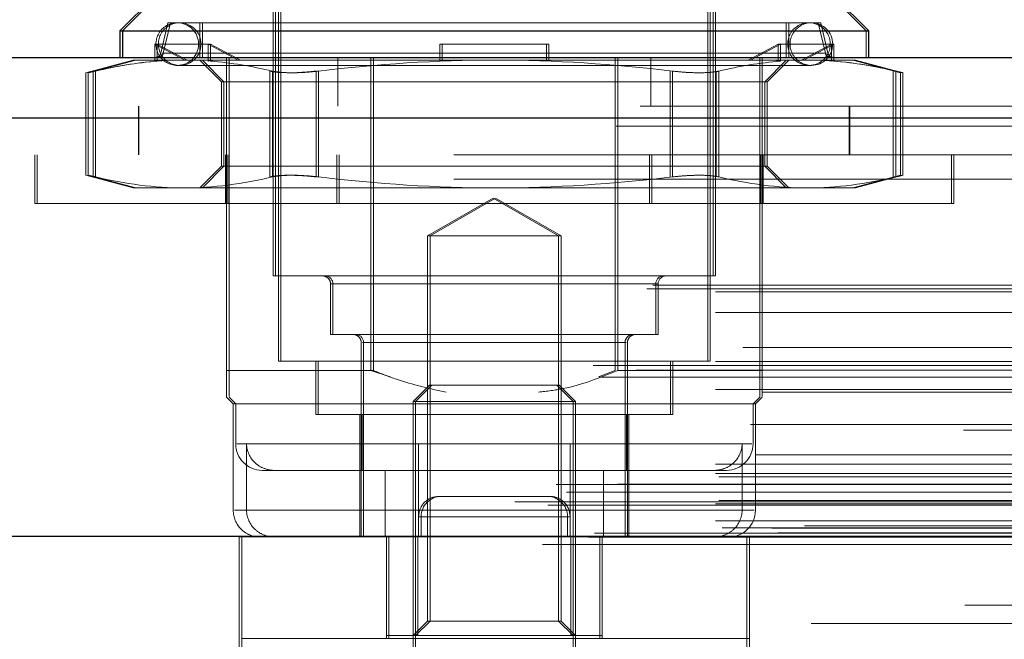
# Model space of a CAD drawing. Header units: inches. Extents: x 0.2 to 10.8, y 0.2 to 8.2.
# Tile 28 of 164: x 3.8608 to 3.9335, y 2.1792 to 2.2249. Entities that reach past the tile are written whole.
import ezdxf

# ---------------------------------------------------------------- set-up
doc = ezdxf.new("R2010")
doc.units = ezdxf.units.IN
doc.header["$MEASUREMENT"] = 0
doc.linetypes.add('HIDDEN', pattern=[0.07500000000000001, 0.05, -0.025])
doc.layers.add('DIMENSIONS', color=140, linetype='Continuous')
doc.styles.add('SLDTEXTSTYLE0', font='TXT', dxfattribs={"width": 0.7})
doc.dimstyles.new('SLDDIMSTYLE0', dxfattribs={"dimtxt": 0.0849609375, "dimasz": 0.13, "dimexe": 0, "dimexo": 0.0625, "dimgap": 0.021240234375, "dimtad": 0, "dimtih": 1, "dimtoh": 1, "dimlfac": 20, "dimrnd": 1e-09, "dimzin": 12, "dimdsep": 46, "dimtxsty": 'SLDTEXTSTYLE0', "dimsah": 1, "dimcen": 0.09, "dimadec": 0, "dimazin": 3, "dimtfac": 1, "dimtofl": 0, "dimtmove": 0, "dimatfit": 3, "dimfxl": 0, "dimfrac": 2, "dimtolj": 1, "dimtzin": 12, "dimarcsym": 0})

# ---------------------------------------------------------------- blocks, each defined once
blk = doc.blocks.new('_D_26')
at = {"layer": 'DIMENSIONS'}
for p, q in [((2.733252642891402, 2.223700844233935), (2.733252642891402, 2.595789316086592)), ((4.410152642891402, 2.223700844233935), (4.410152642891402, 2.595789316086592)), ((2.733252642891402, 2.470789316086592), (3.30582025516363, 2.470789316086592)), ((3.420946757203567, 2.470789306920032), (3.392416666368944, 2.470789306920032)), ((3.392416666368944, 2.470789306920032), (3.392416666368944, 2.335758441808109)), ((3.744094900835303, 2.470789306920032), (3.772624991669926, 2.470789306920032)), ((3.772624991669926, 2.470789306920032), (3.772624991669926, 2.335758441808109)), ((4.410152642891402, 2.470789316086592), (3.859221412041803, 2.470789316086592)), ((3.392416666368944, 2.335758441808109), (3.420946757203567, 2.335758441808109)), ((3.772624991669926, 2.335758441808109), (3.744094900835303, 2.335758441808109))]:
    blk.add_line(p, q, dxfattribs=at)
for points in [[(2.733252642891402, 2.470789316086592), (2.863252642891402, 2.450789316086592), (2.863252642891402, 2.490789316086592)], [(4.410152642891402, 2.470789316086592), (4.280152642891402, 2.490789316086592), (4.280152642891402, 2.450789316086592)]]:
    blk.add_solid(points, dxfattribs=at)
at = {"layer": 'DIMENSIONS', "char_height": 0.08333333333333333, "attachment_point": 1, "style": 'SLDTEXTSTYLE0'}
for s, insert in [('33.54', (3.420946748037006, 2.597231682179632)), ('851.9', (3.420946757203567, 2.443180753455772))]:
    blk.add_mtext(s, dxfattribs=dict(at, insert=insert))

msp = doc.modelspace()

# ---------------------------------------------------------------- linework, layer by layer
at = {"color": 7, "linetype": 'Continuous', "lineweight": 25}
for p, q in [((3.873973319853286, 2.229916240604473), (3.868183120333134, 2.224126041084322)), ((3.874153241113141, 2.229916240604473), (3.86836304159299, 2.224126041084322)), ((3.92348115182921, 2.224126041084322), (3.917690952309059, 2.229916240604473)), ((3.868183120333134, 2.224126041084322), (3.868183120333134, 2.222157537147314)), ((3.868183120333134, 2.224126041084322), (3.868363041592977, 2.224126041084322)), ((3.86836304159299, 2.224126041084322), (3.86836304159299, 2.222157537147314)), ((3.86836304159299, 2.224126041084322), (3.92348115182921, 2.224126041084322)), ((3.92348115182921, 2.222157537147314), (3.92348115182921, 2.224126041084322)), ((2.706600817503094, 2.222157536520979), (4.436780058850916, 2.222157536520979)), ((2.704833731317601, 2.217695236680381), (4.438547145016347, 2.217695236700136)), ((2.699383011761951, 2.18678266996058), (4.443997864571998, 2.18678266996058))]:
    msp.add_line(p, q, dxfattribs=at)
at = {"color": 7, "linetype": 'HIDDEN', "lineweight": 18}
for p, q in [((3.923301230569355, 2.224126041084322), (3.917511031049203, 2.229916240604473)), ((3.879502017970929, 2.226685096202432), (3.879502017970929, 2.206015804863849)), ((3.879681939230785, 2.226685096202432), (3.879681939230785, 2.206015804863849)), ((3.879895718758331, 2.227078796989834), (3.879895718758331, 2.199716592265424)), ((3.880075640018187, 2.227078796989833), (3.880075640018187, 2.199716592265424)), ((3.911588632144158, 2.199716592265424), (3.911588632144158, 2.227078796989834)), ((3.911768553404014, 2.199716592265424), (3.911768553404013, 2.227078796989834)), ((3.911982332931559, 2.206015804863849), (3.911982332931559, 2.226685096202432)), ((3.912162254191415, 2.20601580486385), (3.912162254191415, 2.226685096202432)), ((3.871726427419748, 2.224716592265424), (3.871206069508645, 2.222462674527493)), ((3.871906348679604, 2.224716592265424), (3.871385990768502, 2.222462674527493)), ((3.871726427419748, 2.224716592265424), (3.871906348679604, 2.224716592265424)), ((3.871906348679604, 2.224716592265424), (3.919937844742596, 2.224716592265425)), ((3.874088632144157, 2.224716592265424), (3.874088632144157, 2.222157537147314)), ((3.874268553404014, 2.224716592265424), (3.874268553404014, 2.222157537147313)), ((3.917395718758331, 2.222157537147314), (3.917395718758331, 2.224716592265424)), ((3.917575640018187, 2.222157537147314), (3.917575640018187, 2.224716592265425)), ((3.920278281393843, 2.222462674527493), (3.91975792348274, 2.224716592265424)), ((3.920458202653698, 2.222462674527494), (3.919937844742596, 2.224716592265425)), ((3.923301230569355, 2.222157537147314), (3.923301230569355, 2.224126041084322)), ((3.872974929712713, 2.221960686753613), (3.870759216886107, 2.223141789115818)), ((3.870759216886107, 2.223141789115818), (3.870759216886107, 2.221882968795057)), ((3.870939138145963, 2.223141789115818), (3.870759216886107, 2.223141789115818)), ((3.870939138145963, 2.221882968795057), (3.870939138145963, 2.223141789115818)), ((3.874876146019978, 2.223141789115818), (3.870939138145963, 2.223141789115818)), ((3.870939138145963, 2.223141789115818), (3.873154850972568, 2.221960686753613)), ((3.876911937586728, 2.221960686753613), (3.874696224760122, 2.223141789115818)), ((3.874696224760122, 2.223141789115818), (3.874696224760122, 2.221882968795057)), ((3.874876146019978, 2.221882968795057), (3.874876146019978, 2.223141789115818)), ((3.874876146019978, 2.223141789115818), (3.877091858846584, 2.221960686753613)), ((3.891805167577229, 2.221882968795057), (3.891805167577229, 2.223141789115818)), ((3.891985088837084, 2.223141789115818), (3.891805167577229, 2.223141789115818)), ((3.891985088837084, 2.223141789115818), (3.899859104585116, 2.223141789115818)), ((3.891985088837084, 2.223141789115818), (3.891985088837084, 2.221960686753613)), ((3.89967918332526, 2.221882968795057), (3.89967918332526, 2.223141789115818)), ((3.899859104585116, 2.223141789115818), (3.899859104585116, 2.221960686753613)), ((3.916788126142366, 2.223141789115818), (3.91457241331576, 2.221960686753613)), ((3.914752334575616, 2.221960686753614), (3.916968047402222, 2.223141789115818)), ((3.916788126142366, 2.223141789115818), (3.916968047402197, 2.223141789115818)), ((3.916788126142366, 2.221882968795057), (3.916788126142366, 2.223141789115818)), ((3.916968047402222, 2.223141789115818), (3.920905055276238, 2.223141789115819)), ((3.916968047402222, 2.223141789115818), (3.916968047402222, 2.221882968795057)), ((3.920725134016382, 2.223141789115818), (3.918509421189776, 2.221960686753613)), ((3.918689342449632, 2.221960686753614), (3.920905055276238, 2.223141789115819)), ((3.920725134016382, 2.221882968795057), (3.920725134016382, 2.223141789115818)), ((3.920905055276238, 2.223141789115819), (3.920905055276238, 2.221882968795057)), ((3.920278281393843, 2.222462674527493), (3.871294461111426, 2.222462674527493)), ((3.871385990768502, 2.222462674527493), (3.920369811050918, 2.222462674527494)), ((3.869167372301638, 2.221960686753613), (3.865665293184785, 2.221022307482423)), ((3.869347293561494, 2.221960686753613), (3.86584521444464, 2.221022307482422)), ((3.869167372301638, 2.221960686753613), (3.869347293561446, 2.221960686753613)), ((3.869347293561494, 2.221960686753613), (3.871193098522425, 2.221960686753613)), ((3.870759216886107, 2.221882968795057), (3.871013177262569, 2.221960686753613)), ((3.870939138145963, 2.221882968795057), (3.871193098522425, 2.221960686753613)), ((3.871193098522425, 2.221960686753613), (3.873154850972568, 2.221960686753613)), ((3.872415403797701, 2.221566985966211), (3.872595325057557, 2.221566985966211)), ((3.872595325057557, 2.221566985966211), (3.919248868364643, 2.221566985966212)), ((3.87513010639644, 2.221960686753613), (3.873154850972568, 2.221960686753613)), ((3.874088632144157, 2.221960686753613), (3.875687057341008, 2.220362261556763)), ((3.874268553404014, 2.221960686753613), (3.875866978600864, 2.220362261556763)), ((3.874696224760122, 2.221882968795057), (3.874950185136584, 2.221960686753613)), ((3.874876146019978, 2.221882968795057), (3.87513010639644, 2.221960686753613)), ((3.87513010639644, 2.221960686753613), (3.895922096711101, 2.221960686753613)), ((3.876057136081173, 2.218557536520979), (3.876057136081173, 2.222157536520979)), ((3.876237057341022, 2.199027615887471), (3.876237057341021, 2.222157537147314)), ((3.884282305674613, 2.218557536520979), (3.884282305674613, 2.222157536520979)), ((3.886721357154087, 2.199027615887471), (3.886721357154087, 2.222157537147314)), ((3.886901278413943, 2.199027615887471), (3.886901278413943, 2.222157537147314)), ((3.891985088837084, 2.221882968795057), (3.891985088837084, 2.221960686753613)), ((3.895922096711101, 2.221960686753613), (3.91671408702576, 2.221960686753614)), ((3.899859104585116, 2.221882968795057), (3.899859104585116, 2.221960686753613)), ((3.904762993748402, 2.199027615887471), (3.904762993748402, 2.222157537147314)), ((3.904942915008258, 2.199027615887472), (3.904942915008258, 2.222157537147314)), ((3.90738196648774, 2.218557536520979), (3.90738196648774, 2.222157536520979)), ((3.915427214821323, 2.199027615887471), (3.915427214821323, 2.222157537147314)), ((3.915607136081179, 2.218557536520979), (3.915607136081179, 2.222157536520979)), ((3.91579729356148, 2.220362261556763), (3.917395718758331, 2.221960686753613)), ((3.915977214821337, 2.220362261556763), (3.917575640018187, 2.221960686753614)), ((3.916788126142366, 2.221882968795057), (3.916534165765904, 2.221960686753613)), ((3.916968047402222, 2.221882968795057), (3.91671408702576, 2.221960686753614)), ((3.918689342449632, 2.221960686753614), (3.91671408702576, 2.221960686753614)), ((3.920651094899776, 2.221960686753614), (3.918689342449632, 2.221960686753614)), ((3.920725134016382, 2.221882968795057), (3.92047117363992, 2.221960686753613)), ((3.920905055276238, 2.221882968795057), (3.920651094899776, 2.221960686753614)), ((3.920651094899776, 2.221960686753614), (3.922496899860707, 2.221960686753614)), ((3.925819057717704, 2.221022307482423), (3.92231697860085, 2.221960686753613)), ((3.92599897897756, 2.221022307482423), (3.922496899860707, 2.221960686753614)), ((3.865665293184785, 2.221034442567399), (3.865665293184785, 2.21343811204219)), ((3.86584521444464, 2.221034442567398), (3.865845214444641, 2.21343811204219)), ((3.866192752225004, 2.221146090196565), (3.866192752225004, 2.213326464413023)), ((3.866192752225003, 2.221146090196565), (3.866192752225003, 2.213326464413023)), ((3.866372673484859, 2.221146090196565), (3.866372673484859, 2.213326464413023)), ((3.866372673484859, 2.221146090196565), (3.866372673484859, 2.213326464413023)), ((3.879262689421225, 2.221146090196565), (3.879262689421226, 2.213326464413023)), ((3.879262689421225, 2.221146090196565), (3.879262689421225, 2.213326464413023)), ((3.879442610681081, 2.221146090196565), (3.879442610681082, 2.213326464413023)), ((3.879442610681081, 2.221146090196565), (3.879442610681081, 2.213326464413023)), ((3.882672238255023, 2.221146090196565), (3.882672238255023, 2.213326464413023)), ((3.882672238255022, 2.221146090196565), (3.882672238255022, 2.213326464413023)), ((3.882852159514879, 2.221146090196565), (3.882852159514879, 2.213326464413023)), ((3.882852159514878, 2.221146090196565), (3.882852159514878, 2.213326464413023)), ((3.908812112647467, 2.221146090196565), (3.908812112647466, 2.213326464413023)), ((3.908812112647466, 2.221146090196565), (3.908812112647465, 2.213326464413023)), ((3.908992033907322, 2.221146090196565), (3.908992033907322, 2.213326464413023)), ((3.908992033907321, 2.221146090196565), (3.908992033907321, 2.213326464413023)), ((3.912221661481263, 2.221146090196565), (3.912221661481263, 2.213326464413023)), ((3.912221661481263, 2.221146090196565), (3.912221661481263, 2.213326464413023)), ((3.912401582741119, 2.221146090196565), (3.912401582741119, 2.213326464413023)), ((3.912401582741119, 2.221146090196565), (3.912401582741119, 2.213326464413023)), ((3.925291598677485, 2.221146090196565), (3.925291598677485, 2.213326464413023)), ((3.925291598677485, 2.221146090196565), (3.925291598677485, 2.213326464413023)), ((3.925471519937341, 2.221146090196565), (3.925471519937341, 2.213326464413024)), ((3.925471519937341, 2.221146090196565), (3.925471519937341, 2.213326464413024)), ((3.925819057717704, 2.21343811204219), (3.925819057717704, 2.221034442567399)), ((3.92599897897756, 2.21343811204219), (3.92599897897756, 2.221034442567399)), ((3.875687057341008, 2.220362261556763), (3.875866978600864, 2.220362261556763)), ((3.875687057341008, 2.220362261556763), (3.875687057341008, 2.214110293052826)), ((3.875866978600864, 2.220362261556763), (3.913290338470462, 2.220362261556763)), ((3.875866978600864, 2.220362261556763), (3.875866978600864, 2.214110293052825)), ((3.913290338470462, 2.220362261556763), (3.915977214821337, 2.220362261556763)), ((3.91579729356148, 2.214110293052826), (3.91579729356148, 2.220362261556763)), ((3.915977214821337, 2.214110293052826), (3.915977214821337, 2.220362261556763)), ((2.706600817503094, 2.218557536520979), (4.436780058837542, 2.218557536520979)), ((3.869548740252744, 2.21855753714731), (3.869548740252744, 2.21495753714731)), ((3.869582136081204, 2.218557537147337), (3.869582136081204, 2.214957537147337)), ((3.876057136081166, 2.199027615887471), (3.876057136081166, 2.218557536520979)), ((3.915607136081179, 2.199027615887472), (3.915607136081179, 2.218557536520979)), ((3.922048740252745, 2.214957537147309), (3.922048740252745, 2.218557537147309)), ((3.922082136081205, 2.214957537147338), (3.922082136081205, 2.218557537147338)), ((4.438547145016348, 2.217695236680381), (2.704833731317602, 2.217695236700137)), ((2.704833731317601, 2.21707010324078), (4.438547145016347, 2.217070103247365)), ((4.438547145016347, 2.21707010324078), (2.704833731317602, 2.217070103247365)), ((4.392832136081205, 2.214957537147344), (2.750582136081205, 2.214957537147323)), ((3.861892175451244, 2.214957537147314), (3.861892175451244, 2.211357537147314)), ((3.8620720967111, 2.214957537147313), (3.8620720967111, 2.211357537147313)), ((3.875967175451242, 2.211357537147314), (3.875967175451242, 2.214957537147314)), ((3.876147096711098, 2.211357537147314), (3.876147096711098, 2.214957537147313)), ((3.88419234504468, 2.211357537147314), (3.88419234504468, 2.214957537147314)), ((3.884372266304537, 2.211357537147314), (3.884372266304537, 2.214957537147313)), ((3.907292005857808, 2.211357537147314), (3.907292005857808, 2.214957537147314)), ((3.907471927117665, 2.211357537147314), (3.907471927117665, 2.214957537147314)), ((3.915517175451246, 2.211357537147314), (3.915517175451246, 2.214957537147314)), ((3.915697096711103, 2.211357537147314), (3.915697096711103, 2.214957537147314)), ((3.929592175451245, 2.211357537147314), (3.929592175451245, 2.214957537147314)), ((3.929772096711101, 2.211357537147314), (3.929772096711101, 2.214957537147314)), ((3.875687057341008, 2.214110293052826), (3.874088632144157, 2.212511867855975)), ((3.875866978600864, 2.214110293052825), (3.874268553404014, 2.212511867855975)), ((3.875687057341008, 2.214110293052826), (3.875866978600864, 2.214110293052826)), ((3.875866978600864, 2.214110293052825), (3.913290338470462, 2.214110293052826)), ((3.913290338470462, 2.214110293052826), (3.915977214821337, 2.214110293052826)), ((3.917395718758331, 2.212511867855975), (3.91579729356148, 2.214110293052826)), ((3.917575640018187, 2.212511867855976), (3.915977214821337, 2.214110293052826)), ((4.392832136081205, 2.213157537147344), (2.750582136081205, 2.213157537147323)), ((4.392832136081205, 2.213157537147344), (2.750582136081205, 2.213157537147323)), ((2.750582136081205, 2.213157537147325), (4.392798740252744, 2.213157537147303)), ((2.750582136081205, 2.213157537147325), (4.392798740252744, 2.213157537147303)), ((3.865665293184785, 2.213450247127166), (3.869167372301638, 2.212511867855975)), ((3.86584521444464, 2.213450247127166), (3.869347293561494, 2.212511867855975)), ((3.92231697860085, 2.212511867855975), (3.925819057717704, 2.213450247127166)), ((3.922496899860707, 2.212511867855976), (3.92599897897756, 2.213450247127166)), ((3.869167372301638, 2.212511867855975), (3.869347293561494, 2.212511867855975)), ((3.869347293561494, 2.212511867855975), (3.87290764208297, 2.212511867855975)), ((3.87290764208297, 2.212511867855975), (3.895922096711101, 2.212511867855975)), ((3.895922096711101, 2.212511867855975), (3.91893655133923, 2.212511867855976)), ((3.91893655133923, 2.212511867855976), (3.922496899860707, 2.212511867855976)), ((3.8620720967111, 2.211357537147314), (3.861892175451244, 2.211357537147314)), ((3.929772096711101, 2.211357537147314), (3.8620720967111, 2.211357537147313)), ((3.895742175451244, 2.211760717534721), (3.89090260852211, 2.208966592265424)), ((3.8959220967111, 2.211760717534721), (3.891082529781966, 2.208966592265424)), ((3.900581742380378, 2.208966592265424), (3.895742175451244, 2.211760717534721)), ((3.900761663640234, 2.208966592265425), (3.8959220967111, 2.211760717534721)), ((3.89090260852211, 2.208966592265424), (3.891082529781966, 2.208966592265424)), ((3.89090260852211, 2.208966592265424), (3.89090260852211, 2.180506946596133)), ((3.891082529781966, 2.208966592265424), (3.900761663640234, 2.208966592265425)), ((3.891082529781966, 2.208966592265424), (3.891082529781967, 2.180506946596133)), ((3.900581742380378, 2.180506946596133), (3.900581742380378, 2.208966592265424)), ((3.900761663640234, 2.180506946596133), (3.900761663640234, 2.208966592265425)), ((3.879502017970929, 2.206015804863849), (3.879681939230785, 2.206015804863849)), ((3.879681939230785, 2.206015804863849), (3.912162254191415, 2.20601580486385)), ((2.707099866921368, 2.205064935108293), (4.436281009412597, 2.205064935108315)), ((2.707538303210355, 2.205324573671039), (4.435842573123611, 2.205324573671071)), ((2.7121686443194, 2.204824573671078), (4.431212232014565, 2.2048245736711)), ((2.712168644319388, 2.204824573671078), (4.431212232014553, 2.2048245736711)), ((3.907750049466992, 2.205425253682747), (3.883734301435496, 2.205425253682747)), ((3.883734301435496, 2.205425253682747), (3.883734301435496, 2.201685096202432)), ((3.883914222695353, 2.205425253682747), (3.907929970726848, 2.205425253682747)), ((3.883914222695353, 2.205425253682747), (3.883914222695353, 2.201685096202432)), ((3.907750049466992, 2.201685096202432), (3.907750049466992, 2.205425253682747)), ((3.907929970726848, 2.201685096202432), (3.907929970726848, 2.205425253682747)), ((2.7121686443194, 2.203305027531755), (4.431212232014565, 2.203305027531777)), ((3.883734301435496, 2.201685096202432), (3.883914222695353, 2.201685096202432)), ((3.883914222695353, 2.201685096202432), (3.907929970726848, 2.201685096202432)), ((2.714188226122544, 2.200720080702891), (4.429192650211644, 2.200720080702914)), ((3.885998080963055, 2.20109454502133), (3.885998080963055, 2.186724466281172)), ((3.905486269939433, 2.20109454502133), (3.886088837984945, 2.20109454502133)), ((3.886178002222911, 2.201094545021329), (3.905575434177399, 2.20109454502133)), ((3.886178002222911, 2.201094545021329), (3.886178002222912, 2.186724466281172)), ((3.905486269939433, 2.186724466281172), (3.905486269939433, 2.20109454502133)), ((3.905666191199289, 2.186724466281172), (3.905666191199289, 2.20109454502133)), ((4.437822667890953, 2.200106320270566), (2.705565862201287, 2.200106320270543)), ((2.7121686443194, 2.199684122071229), (4.431212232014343, 2.199684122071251)), ((4.430653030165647, 2.199688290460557), (2.712726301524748, 2.199688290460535)), ((3.879895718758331, 2.199716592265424), (3.880075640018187, 2.199716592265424)), ((3.880075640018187, 2.199716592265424), (3.911768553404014, 2.199716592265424)), ((3.882651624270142, 2.199716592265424), (3.882651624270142, 2.195779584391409)), ((3.882831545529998, 2.199716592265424), (3.882831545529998, 2.195779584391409)), ((3.908832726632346, 2.195779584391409), (3.908832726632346, 2.199716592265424)), ((3.909012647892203, 2.195779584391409), (3.909012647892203, 2.199716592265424)), ((2.703136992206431, 2.199405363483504), (4.440243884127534, 2.199405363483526)), ((2.706318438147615, 2.199054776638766), (4.437062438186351, 2.19905477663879)), ((3.876057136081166, 2.199027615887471), (3.876237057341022, 2.199027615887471)), ((3.876237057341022, 2.199027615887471), (3.886901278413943, 2.199027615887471)), ((3.886721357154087, 2.199027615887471), (3.88813291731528, 2.198556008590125)), ((3.903531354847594, 2.198556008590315), (3.904762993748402, 2.199027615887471)), ((3.904942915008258, 2.199027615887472), (3.915607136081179, 2.199027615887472)), ((2.703605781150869, 2.198530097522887), (4.439770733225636, 2.19853009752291)), ((2.7121686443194, 2.197617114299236), (4.431212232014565, 2.197617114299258)), ((3.891044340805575, 2.197944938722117), (3.88983666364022, 2.196737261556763)), ((3.891224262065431, 2.197944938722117), (3.890016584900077, 2.196737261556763)), ((3.891044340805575, 2.197944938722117), (3.891224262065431, 2.197944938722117)), ((3.891224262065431, 2.197944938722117), (3.90061993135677, 2.197944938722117)), ((3.901647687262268, 2.196737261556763), (3.900440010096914, 2.197944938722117)), ((3.901827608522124, 2.196737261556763), (3.90061993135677, 2.197944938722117)), ((2.715627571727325, 2.197426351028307), (4.427748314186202, 2.19742635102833)), ((3.876057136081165, 2.197059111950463), (3.876549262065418, 2.196566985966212)), ((3.876237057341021, 2.197059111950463), (3.876729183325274, 2.196566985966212)), ((3.88983666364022, 2.196737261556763), (3.890016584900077, 2.196737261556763)), ((3.88983666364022, 2.196737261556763), (3.88983666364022, 2.177275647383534)), ((3.890016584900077, 2.196737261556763), (3.901827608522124, 2.196737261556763)), ((3.890016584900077, 2.196737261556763), (3.890016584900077, 2.177275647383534)), ((3.901647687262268, 2.177275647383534), (3.901647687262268, 2.196737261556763)), ((3.901827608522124, 2.177275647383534), (3.901827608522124, 2.196737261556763)), ((3.914935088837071, 2.196566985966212), (3.915427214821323, 2.197059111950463)), ((3.915115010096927, 2.196566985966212), (3.915607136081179, 2.197059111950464)), ((3.876549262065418, 2.196566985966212), (3.876729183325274, 2.196566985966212)), ((3.876549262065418, 2.196566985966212), (3.876549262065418, 2.18869297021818)), ((3.876729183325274, 2.196566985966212), (3.915115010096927, 2.196566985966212)), ((3.876729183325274, 2.196566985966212), (3.876729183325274, 2.1936142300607)), ((3.914935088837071, 2.1936142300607), (3.914935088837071, 2.196566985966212)), ((3.915115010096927, 2.18869297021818), (3.915115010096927, 2.196566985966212)), ((3.882651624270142, 2.195779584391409), (3.882831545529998, 2.195779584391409)), ((3.882831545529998, 2.195779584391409), (3.909012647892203, 2.195779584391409)), ((3.885899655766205, 2.195779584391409), (3.885899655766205, 2.186724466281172)), ((3.886079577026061, 2.195779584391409), (3.886079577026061, 2.191645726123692)), ((3.905584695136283, 2.191645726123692), (3.905584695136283, 2.195779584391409)), ((3.90576461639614, 2.186724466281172), (3.90576461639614, 2.195779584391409)), ((4.430468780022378, 2.194617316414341), (2.712911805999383, 2.194617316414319)), ((2.714745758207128, 2.195022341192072), (4.428635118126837, 2.195022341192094)), ((2.714745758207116, 2.195022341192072), (4.428635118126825, 2.195022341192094)), ((3.901433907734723, 2.1936142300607), (3.876816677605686, 2.1936142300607)), ((3.87753765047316, 2.18869297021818), (3.87753765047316, 2.1936142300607)), ((3.890230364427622, 2.1936142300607), (3.914847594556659, 2.1936142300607)), ((3.901433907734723, 2.18869297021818), (3.901433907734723, 2.1936142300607)), ((3.914126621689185, 2.18869297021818), (3.914126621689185, 2.1936142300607)), ((2.715171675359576, 2.192783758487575), (4.428206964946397, 2.192783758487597)), ((4.439390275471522, 2.192040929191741), (2.703984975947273, 2.192040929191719)), ((2.7121686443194, 2.192114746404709), (4.431212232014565, 2.192114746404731)), ((3.878697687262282, 2.191645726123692), (3.901433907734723, 2.191645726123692)), ((3.887767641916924, 2.186724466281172), (3.887767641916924, 2.191645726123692)), ((3.890230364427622, 2.186724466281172), (3.890230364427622, 2.191645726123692)), ((3.903896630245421, 2.191645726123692), (3.901433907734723, 2.191645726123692)), ((3.903896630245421, 2.186724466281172), (3.903896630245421, 2.191645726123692)), ((3.903896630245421, 2.191645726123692), (3.912060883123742, 2.191645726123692)), ((3.912060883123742, 2.191645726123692), (3.912966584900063, 2.191645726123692)), ((2.7121686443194, 2.191410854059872), (4.431212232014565, 2.191410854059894)), ((2.712168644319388, 2.191410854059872), (4.431212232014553, 2.191410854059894)), ((2.7124186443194, 2.191160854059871), (4.430962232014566, 2.191160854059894)), ((2.700398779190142, 2.190600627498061), (4.442982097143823, 2.190600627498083)), ((2.704927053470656, 2.190619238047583), (4.43845382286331, 2.190619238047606)), ((2.701159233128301, 2.190031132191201), (4.442189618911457, 2.190031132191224)), ((3.891923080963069, 2.189724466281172), (3.891741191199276, 2.189724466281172)), ((3.899923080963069, 2.189724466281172), (3.891923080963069, 2.189724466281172)), ((2.697357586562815, 2.189317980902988), (4.44602328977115, 2.189317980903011)), ((2.697357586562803, 2.189317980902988), (4.446023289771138, 2.189317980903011)), ((2.699785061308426, 2.189062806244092), (4.443595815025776, 2.189062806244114)), ((4.443541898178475, 2.189368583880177), (2.699838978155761, 2.189368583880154)), ((2.7121686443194, 2.189160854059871), (4.431212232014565, 2.189160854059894)), ((2.712168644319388, 2.189160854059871), (4.431212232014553, 2.189160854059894)), ((2.7124186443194, 2.189410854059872), (4.430962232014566, 2.189410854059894)), ((3.914126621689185, 2.18869297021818), (3.876639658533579, 2.18869297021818)), ((3.87753765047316, 2.18869297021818), (3.915024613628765, 2.18869297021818)), ((3.901241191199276, 2.188224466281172), (3.890241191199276, 2.188224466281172)), ((3.890241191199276, 2.188224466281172), (3.890241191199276, 2.186724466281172)), ((3.890241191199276, 2.188224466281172), (3.901241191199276, 2.188224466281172)), ((3.901423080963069, 2.188224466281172), (3.890423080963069, 2.188224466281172)), ((3.890423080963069, 2.188224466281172), (3.890423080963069, 2.186724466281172)), ((3.890423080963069, 2.188224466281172), (3.901423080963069, 2.188224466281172)), ((3.901241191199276, 2.188224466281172), (3.901241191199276, 2.186724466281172)), ((3.901423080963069, 2.188224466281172), (3.901423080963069, 2.186724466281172)), ((2.7121686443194, 2.187916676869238), (4.431212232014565, 2.18791667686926)), ((2.712168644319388, 2.187916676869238), (4.431212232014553, 2.18791667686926)), ((2.712668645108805, 2.187410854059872), (4.43071223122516, 2.187410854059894)), ((2.712668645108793, 2.187410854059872), (4.430712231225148, 2.187410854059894)), ((2.716316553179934, 2.187368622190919), (4.427064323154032, 2.187368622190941)), ((2.716316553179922, 2.187368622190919), (4.42706432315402, 2.187368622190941)), ((4.418732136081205, 2.187557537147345), (2.724682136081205, 2.187557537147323)), ((2.702648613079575, 2.186737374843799), (4.44073226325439, 2.186737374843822)), ((2.702774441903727, 2.18672128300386), (4.440606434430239, 2.186721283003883)), ((2.703226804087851, 2.18700828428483), (4.440154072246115, 2.187008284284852)), ((2.703226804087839, 2.18700828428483), (4.440154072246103, 2.187008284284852)), ((2.71678038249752, 2.187040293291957), (4.426600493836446, 2.187040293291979)), ((2.716780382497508, 2.187040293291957), (4.426600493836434, 2.187040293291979)), ((3.876991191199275, 2.186724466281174), (3.876991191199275, 2.179224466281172)), ((3.876991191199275, 2.186724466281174), (3.877173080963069, 2.186724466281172)), ((3.877173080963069, 2.186724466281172), (3.914673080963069, 2.186724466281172)), ((3.877173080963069, 2.186724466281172), (3.877173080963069, 2.177348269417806)), ((3.887866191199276, 2.186724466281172), (3.887866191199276, 2.179224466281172)), ((3.887868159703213, 2.179441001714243), (3.887868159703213, 2.186724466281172)), ((3.888048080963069, 2.186724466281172), (3.88804808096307, 2.179224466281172)), ((3.89000220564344, 2.179441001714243), (3.89000220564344, 2.186724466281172)), ((3.890182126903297, 2.179441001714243), (3.890182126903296, 2.186724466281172)), ((3.901482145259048, 2.179441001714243), (3.901482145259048, 2.186724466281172)), ((3.901662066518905, 2.179441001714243), (3.901662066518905, 2.186724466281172)), ((3.903616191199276, 2.186724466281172), (3.903616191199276, 2.179224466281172)), ((3.903796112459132, 2.179441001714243), (3.903796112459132, 2.186724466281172)), ((3.903798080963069, 2.186724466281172), (3.903798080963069, 2.179224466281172)), ((3.914491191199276, 2.186724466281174), (3.914491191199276, 2.179224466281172)), ((3.914673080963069, 2.186724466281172), (3.91467308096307, 2.177348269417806)), ((2.699383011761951, 2.186157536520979), (4.443997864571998, 2.186157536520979)), ((2.719234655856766, 2.180325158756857), (4.4241462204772, 2.180325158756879)), ((3.89090260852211, 2.180506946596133), (3.88983666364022, 2.179441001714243)), ((3.891082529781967, 2.180506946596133), (3.890016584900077, 2.179441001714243)), ((3.89090260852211, 2.180506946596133), (3.891082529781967, 2.180506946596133)), ((3.891082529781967, 2.180506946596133), (3.900761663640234, 2.180506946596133)), ((3.901647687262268, 2.179441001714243), (3.900581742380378, 2.180506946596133)), ((3.901827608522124, 2.179441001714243), (3.900761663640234, 2.180506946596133)), ((3.887868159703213, 2.179441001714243), (3.88804808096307, 2.179441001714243)), ((3.88804808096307, 2.179441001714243), (3.890182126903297, 2.179441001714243)), ((3.890182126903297, 2.179441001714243), (3.901662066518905, 2.179441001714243)), ((3.901662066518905, 2.179441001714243), (3.903796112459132, 2.179441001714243)), ((3.876991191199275, 2.174536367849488), (3.876991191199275, 2.179224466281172)), ((3.877173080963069, 2.179224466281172), (3.914673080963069, 2.179224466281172)), ((3.914491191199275, 2.174536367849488), (3.914491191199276, 2.179224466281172))]:
    msp.add_line(p, q, dxfattribs=at)
at = {"color": 7, "linetype": 'HIDDEN', "lineweight": 18, "flags": 128}
for points in [[(4.435841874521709, 2.181686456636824), (3.585603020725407, 2.181686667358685), (2.707540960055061, 2.181686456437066)], [(4.430580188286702, 2.181697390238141), (3.585603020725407, 2.181697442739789), (2.71279859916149, 2.181697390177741)], [(4.443362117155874, 2.179562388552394), (3.535126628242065, 2.179562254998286), (2.700014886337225, 2.179562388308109)], [(4.443361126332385, 2.179562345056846), (3.642866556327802, 2.179560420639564), (2.700015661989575, 2.179562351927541)]]:
    msp.add_lwpolyline(points, dxfattribs=at)
at = {"color": 7, "linetype": 'HIDDEN', "lineweight": 18}
for centre, radius, start, end in [((3.872415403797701, 2.223141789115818), 0.001574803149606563, 90, 270.0000000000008), ((3.872595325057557, 2.223141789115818), 0.001574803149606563, 90, 270.0000000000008), ((3.872415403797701, 2.223141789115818), 0.001574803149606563, 270.0000000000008, 90), ((3.872595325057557, 2.223141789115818), 0.001574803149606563, 270.0000000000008, 90), ((3.919068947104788, 2.223141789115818), 0.001574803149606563, 90, 270.0000000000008), ((3.919248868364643, 2.223141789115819), 0.001574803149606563, 90, 270.0000000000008), ((3.919068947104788, 2.223141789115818), 0.001574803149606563, 270.0000000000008, 90), ((3.919248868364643, 2.223141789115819), 0.001574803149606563, 270.0000000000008, 90), ((3.870822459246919, 2.222551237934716), 0.0003937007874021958, 270.0000000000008, 346.9999999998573), ((3.871002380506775, 2.222551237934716), 0.0003937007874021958, 270.0000000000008, 346.9999999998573), ((3.920661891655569, 2.222551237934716), 0.0003937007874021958, 193.0000000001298, 269.9999999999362), ((3.920841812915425, 2.222551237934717), 0.0003937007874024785, 193.0000000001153, 269.9999999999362), ((3.883143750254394, 2.205425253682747), 0.0005905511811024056, 0, 90.00000000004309), ((3.88332367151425, 2.205425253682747), 0.0005905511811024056, 0, 90), ((3.908340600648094, 2.205425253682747), 0.0005905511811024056, 90, 180), ((3.90852052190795, 2.205425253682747), 0.0005905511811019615, 90, 180), ((3.885407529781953, 2.20109454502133), 0.0005905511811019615, 0, 90.00000000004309), ((3.885587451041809, 2.201094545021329), 0.0005905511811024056, 0, 90), ((3.906076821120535, 2.20109454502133), 0.0005905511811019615, 89.99999999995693, 180), ((3.906256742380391, 2.20109454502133), 0.0005905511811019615, 89.99999999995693, 180), ((3.878697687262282, 2.1936142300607), 0.001968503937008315, 180, 269.9999999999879), ((3.912966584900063, 2.1936142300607), 0.001968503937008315, 270.0000000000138, 0), ((3.891741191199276, 2.188224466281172), 0.001500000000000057, 90, 180), ((3.891923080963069, 2.188224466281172), 0.001500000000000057, 90, 180), ((3.899741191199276, 2.188224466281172), 0.001500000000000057, 0, 90), ((3.899923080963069, 2.188224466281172), 0.001500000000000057, 0, 90.00000000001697), ((3.878517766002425, 2.18869297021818), 0.001968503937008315, 180, 270.0000000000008), ((3.91314650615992, 2.188692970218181), 0.001968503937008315, 270.0000000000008, 359.9999999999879)]:
    msp.add_arc(centre, radius, start, end, dxfattribs=at)
for points in [[(3.866372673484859, 2.221146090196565), (3.868543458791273, 2.221659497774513), (3.870720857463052, 2.221960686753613), (3.87290764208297, 2.221960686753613)], [(3.870939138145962, 2.221882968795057), (3.869411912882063, 2.22176302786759), (3.867890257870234, 2.221505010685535), (3.866372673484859, 2.221146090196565)], [(3.879442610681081, 2.221146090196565), (3.877925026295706, 2.221505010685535), (3.876403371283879, 2.22176302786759), (3.874876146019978, 2.221882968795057)], [(3.895922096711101, 2.221960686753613), (3.891548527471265, 2.221960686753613), (3.887193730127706, 2.221659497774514), (3.882852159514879, 2.221146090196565)], [(3.908992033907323, 2.221146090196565), (3.904650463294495, 2.221659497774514), (3.900295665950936, 2.221960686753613), (3.895922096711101, 2.221960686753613)], [(3.912401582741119, 2.221146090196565), (3.913919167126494, 2.221505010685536), (3.915440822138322, 2.22176302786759), (3.916968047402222, 2.221882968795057)], [(3.91893655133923, 2.221960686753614), (3.921123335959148, 2.221960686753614), (3.923300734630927, 2.221659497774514), (3.925471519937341, 2.221146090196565)], [(3.920905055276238, 2.221882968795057), (3.922432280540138, 2.22176302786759), (3.923953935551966, 2.221505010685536), (3.925471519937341, 2.221146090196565)], [(3.86637267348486, 2.213326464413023), (3.868543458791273, 2.212813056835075), (3.870720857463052, 2.212511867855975), (3.87290764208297, 2.212511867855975)], [(3.87290764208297, 2.212511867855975), (3.875094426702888, 2.212511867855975), (3.877271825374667, 2.212813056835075), (3.879442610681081, 2.213326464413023)], [(3.88285215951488, 2.213326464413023), (3.887193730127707, 2.212813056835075), (3.891548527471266, 2.212511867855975), (3.895922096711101, 2.212511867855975)], [(3.895922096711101, 2.212511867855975), (3.900295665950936, 2.212511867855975), (3.904650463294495, 2.212813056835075), (3.908992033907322, 2.213326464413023)], [(3.912401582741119, 2.213326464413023), (3.914572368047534, 2.212813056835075), (3.916749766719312, 2.212511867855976), (3.91893655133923, 2.212511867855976)], [(3.91893655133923, 2.212511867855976), (3.921123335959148, 2.212511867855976), (3.923300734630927, 2.212813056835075), (3.925471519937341, 2.213326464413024)]]:
    msp.add_open_spline(points, degree=3, dxfattribs=at)
for points, knots in [([(3.866372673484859, 2.221146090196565), (3.866177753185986, 2.221100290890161), (3.865868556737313, 2.221027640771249), (3.865889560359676, 2.221032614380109), (3.865897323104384, 2.221034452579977)], [0, 0, 0, 0, 0.6304092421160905, 1, 1, 1, 1]), ([(3.879262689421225, 2.221146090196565), (3.879498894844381, 2.221097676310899), (3.879797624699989, 2.221036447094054), (3.880275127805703, 2.221037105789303), (3.880375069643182, 2.221037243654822)], [0, 0, 0, 0, 0.790699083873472, 1, 1, 1, 1]), ([(3.882852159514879, 2.221146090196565), (3.882507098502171, 2.221105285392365), (3.882168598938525, 2.221074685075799), (3.881504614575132, 2.221032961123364), (3.88118192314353, 2.221022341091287), (3.880588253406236, 2.221022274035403), (3.880309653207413, 2.221032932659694), (3.879825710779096, 2.221074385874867), (3.879615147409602, 2.221105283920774), (3.879442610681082, 2.221146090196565)], [0, 0, 0, 0, 0.25, 0.25, 0.5, 0.5, 0.75, 0.75, 1, 1, 1, 1]), ([(3.881276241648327, 2.221037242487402), (3.881660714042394, 2.221057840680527), (3.882120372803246, 2.2210824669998), (3.882594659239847, 2.221137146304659), (3.882672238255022, 2.221146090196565)], [0, 0, 0, 0, 0.8364300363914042, 1, 1, 1, 1]), ([(3.912401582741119, 2.221146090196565), (3.912229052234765, 2.221105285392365), (3.912021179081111, 2.221074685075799), (3.911535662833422, 2.221032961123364), (3.911258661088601, 2.221022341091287), (3.910665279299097, 2.221022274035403), (3.910340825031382, 2.221032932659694), (3.909679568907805, 2.221074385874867), (3.909337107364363, 2.221105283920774), (3.908992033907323, 2.221146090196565)], [0, 0, 0, 0, 0.25, 0.25, 0.5, 0.5, 0.75, 0.75, 1, 1, 1, 1]), ([(3.925946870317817, 2.221034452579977), (3.925959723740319, 2.221031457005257), (3.926003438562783, 2.221021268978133), (3.925750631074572, 2.221080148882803), (3.9255086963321, 2.221137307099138), (3.925471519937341, 2.221146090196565)], [0, 0, 0, 0, 0.2606228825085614, 0.886385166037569, 1, 1, 1, 1]), ([(3.865897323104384, 2.213438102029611), (3.865884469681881, 2.213441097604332), (3.865840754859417, 2.213451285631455), (3.866093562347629, 2.213392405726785), (3.8663354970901, 2.213335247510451), (3.866372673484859, 2.213326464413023)], [0, 0, 0, 0, 0.2606228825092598, 0.886385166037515, 1, 1, 1, 1]), ([(3.882672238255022, 2.213326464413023), (3.882327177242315, 2.213367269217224), (3.881988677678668, 2.213397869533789), (3.881324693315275, 2.213439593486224), (3.881002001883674, 2.213450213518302), (3.880408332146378, 2.213450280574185), (3.880129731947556, 2.213439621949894), (3.87964578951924, 2.213398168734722), (3.879435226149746, 2.213367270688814), (3.879262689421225, 2.213326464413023)], [0, 0, 0, 0, 0.25, 0.25, 0.5, 0.5, 0.75, 0.75, 1, 1, 1, 1]), ([(3.879442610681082, 2.213326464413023), (3.879615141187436, 2.213367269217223), (3.879823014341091, 2.213397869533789), (3.880308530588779, 2.213439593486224), (3.880585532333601, 2.213450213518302), (3.881178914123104, 2.213450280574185), (3.881503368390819, 2.213439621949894), (3.882164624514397, 2.213398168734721), (3.882507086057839, 2.213367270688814), (3.88285215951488, 2.213326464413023)], [0, 0, 0, 0, 0.25, 0.25, 0.5, 0.5, 0.75, 0.75, 1, 1, 1, 1]), ([(3.908992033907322, 2.213326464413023), (3.909337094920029, 2.213367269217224), (3.909675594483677, 2.213397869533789), (3.910339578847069, 2.213439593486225), (3.910662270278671, 2.213450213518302), (3.911255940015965, 2.213450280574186), (3.911534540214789, 2.213439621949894), (3.912018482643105, 2.213398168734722), (3.912229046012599, 2.213367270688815), (3.912401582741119, 2.213326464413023)], [0, 0, 0, 0, 0.25, 0.25, 0.5, 0.5, 0.75, 0.75, 1, 1, 1, 1]), ([(3.925471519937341, 2.213326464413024), (3.925666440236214, 2.213372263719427), (3.925975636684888, 2.21344491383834), (3.925954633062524, 2.21343994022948), (3.925946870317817, 2.213438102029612)], [0, 0, 0, 0, 0.6304092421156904, 1, 1, 1, 1]), ([(3.876057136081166, 2.199027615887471), (3.876057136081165, 2.19854579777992), (3.876057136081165, 2.197567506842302), (3.876057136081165, 2.196966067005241), (3.876057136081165, 2.19709730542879), (3.876057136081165, 2.197114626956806)], [0, 0, 0, 0, 0.4572276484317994, 0.9283620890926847, 1, 1, 1, 1]), ([(3.876237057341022, 2.197114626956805), (3.876237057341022, 2.197147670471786), (3.876237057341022, 2.197221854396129), (3.876237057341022, 2.19807349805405), (3.876237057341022, 2.198803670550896), (3.876237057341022, 2.199027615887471)], [0, 0, 0, 0, 0.3576770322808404, 0.802998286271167, 1, 1, 1, 1]), ([(3.892263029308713, 2.197426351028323), (3.891031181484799, 2.197696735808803), (3.889201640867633, 2.198098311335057), (3.887467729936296, 2.198798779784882), (3.886901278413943, 2.199027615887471)], [0, 0, 0, 0, 0.6733099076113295, 0.9999999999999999, 0.9999999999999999, 0.9999999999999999, 0.9999999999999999]), ([(3.904942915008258, 2.199027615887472), (3.903622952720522, 2.198492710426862), (3.901731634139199, 2.197726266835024), (3.899713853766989, 2.197495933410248), (3.899104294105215, 2.197426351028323)], [0, 0, 0, 0, 0.6979058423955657, 1, 1, 1, 1]), ([(3.915427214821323, 2.199027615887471), (3.915427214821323, 2.198545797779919), (3.915427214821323, 2.197567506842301), (3.915427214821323, 2.196966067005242), (3.915427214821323, 2.19709730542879), (3.915427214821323, 2.197114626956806)], [0, 0, 0, 0, 0.4572276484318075, 0.9283620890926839, 1, 1, 1, 1]), ([(3.915607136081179, 2.197114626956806), (3.915607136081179, 2.197147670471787), (3.915607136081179, 2.197221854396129), (3.915607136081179, 2.198073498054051), (3.915607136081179, 2.198803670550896), (3.915607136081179, 2.199027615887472)], [0, 0, 0, 0, 0.3576770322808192, 0.8029982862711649, 1, 1, 1, 1]), ([(3.879603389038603, 2.191645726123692), (3.8793369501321, 2.191645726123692), (3.879076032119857, 2.191693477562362), (3.87858084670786, 2.191883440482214), (3.878353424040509, 2.192023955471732), (3.877773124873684, 2.192563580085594), (3.87753765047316, 2.193080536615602), (3.87753765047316, 2.1936142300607)], [0, 0, 0, 0, 0.25, 0.25, 0.5, 0.5, 1, 1, 1, 1]), ([(3.890230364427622, 2.1936142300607), (3.890230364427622, 2.19334763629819), (3.890230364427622, 2.193085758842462), (3.890230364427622, 2.192603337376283), (3.890230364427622, 2.192384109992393), (3.890230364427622, 2.192025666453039), (3.890230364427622, 2.191883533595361), (3.890230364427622, 2.191694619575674), (3.890230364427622, 2.191645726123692), (3.890230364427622, 2.191645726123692)], [0, 0, 0, 0, 0.25, 0.25, 0.5, 0.5, 0.75, 0.75, 1, 1, 1, 1]), ([(3.912060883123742, 2.191645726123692), (3.912327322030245, 2.191645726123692), (3.912588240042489, 2.191693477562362), (3.913083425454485, 2.191883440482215), (3.913310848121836, 2.192023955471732), (3.913891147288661, 2.192563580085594), (3.914126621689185, 2.193080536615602), (3.914126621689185, 2.1936142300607)], [0, 0, 0, 0, 0.2499999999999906, 0.2499999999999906, 0.4999999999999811, 0.4999999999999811, 1, 1, 1, 1]), ([(3.879603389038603, 2.186724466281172), (3.8793369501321, 2.186724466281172), (3.879076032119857, 2.186772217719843), (3.87858084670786, 2.186962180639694), (3.878353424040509, 2.187102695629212), (3.877773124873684, 2.187642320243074), (3.87753765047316, 2.188159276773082), (3.87753765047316, 2.18869297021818)], [0, 0, 0, 0, 0.2499999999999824, 0.2499999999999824, 0.4999999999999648, 0.4999999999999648, 1, 1, 1, 1]), ([(3.901433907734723, 2.18869297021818), (3.901433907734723, 2.18842637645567), (3.901433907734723, 2.188164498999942), (3.901433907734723, 2.187682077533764), (3.901433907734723, 2.187462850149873), (3.901433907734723, 2.187104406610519), (3.901433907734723, 2.186962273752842), (3.901433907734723, 2.186773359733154), (3.901433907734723, 2.186724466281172), (3.901433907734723, 2.186724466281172)], [0, 0, 0, 0, 0.25, 0.25, 0.5, 0.5, 0.75, 0.75, 1, 1, 1, 1]), ([(3.912060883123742, 2.186724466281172), (3.912327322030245, 2.186724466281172), (3.912588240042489, 2.186772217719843), (3.913083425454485, 2.186962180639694), (3.913310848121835, 2.187102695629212), (3.913891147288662, 2.187642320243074), (3.914126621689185, 2.188159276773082), (3.914126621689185, 2.18869297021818)], [0, 0, 0, 0, 0.2499999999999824, 0.2499999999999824, 0.4999999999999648, 0.4999999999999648, 1, 1, 1, 1])]:
    msp.add_open_spline(points, degree=3, knots=knots, dxfattribs=at)

# ---------------------------------------------------------------- dimensions: what is measured, and where the dimension line sits
at = {"layer": 'DIMENSIONS'}
dim = msp.add_linear_dim(base=(4.410152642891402, 2.470789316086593), p1=(2.733252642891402, 2.173700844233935), p2=(4.410152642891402, 2.173700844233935), dimstyle='SLDDIMSTYLE0', dxfattribs=at)
dim.commit()
dim.dimension.update_dxf_attribs({"geometry": '_D_26', "text_midpoint": (3.582520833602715, 2.470789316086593), "dimtype": 160})

doc.saveas('drawing.dxf')
